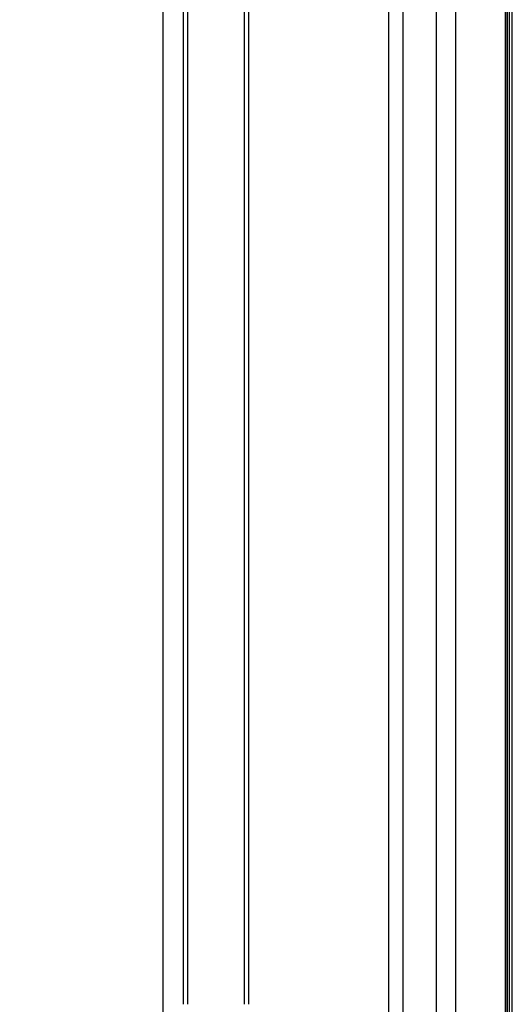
# Model space of a CAD drawing. Header units: inches. Extents: x 0 to 82.7, y 0 to 58.5.
# Tile 5 of 91: x 10.9 to 12.3, y 22.8 to 25.5. Entities that reach past the tile are written whole.
import ezdxf

# ---------------------------------------------------------------- set-up
doc = ezdxf.new("R2010")
doc.units = ezdxf.units.IN
doc.header["$LTSCALE"] = 4.547244
doc.header["$MEASUREMENT"] = 0
doc.layers.get('0').update_dxf_attribs({"linetype": 'CONTINUOUS'})
doc.styles.get("Standard").update_dxf_attribs({"font": 'txt', "width": 0.8})
doc.dimstyles.new('DIMSTYLE_1', dxfattribs={"dimtxt": 0.78125, "dimasz": 0.75, "dimexe": 0.18, "dimexo": 0.0625, "dimgap": 0.09, "dimtad": 1, "dimdec": 1, "dimzin": 4, "dimdsep": 46, "dimtxsty": 'STANDARD', "dimblk": '_FILLED', "dimblk1": '_FILLED', "dimblk2": '_FILLED', "dimcen": 0.09, "dimadec": 0, "dimazin": 0, "dimtfac": 1, "dimtdec": 1, "dimtofl": 0, "dimtmove": 0, "dimatfit": 3, "dimldrblk": '_FILLED', "dimfxl": 1, "dimtolj": 1, "dimtzin": 4, "dimarcsym": 0})

# ---------------------------------------------------------------- blocks, each defined once
blk = doc.blocks.new('_FILLED')
at = {"color": 0, "linetype": 'BYBLOCK'}
blk.add_solid([(0, 0), (-1, 0.1933), (-1, -0.1933)], dxfattribs=at)
blk = doc.blocks.new('*D12')
at = {"color": 7, "linetype": 'CONTINUOUS'}
for p, q in [((11.309, 35.2145), (8.4778, 35.2145)), ((9.1028, 35.2145), (9.1028, 26.9468)), ((9.1028, 18.6791), (9.1028, 26.9468)), ((11.1697, 18.6791), (8.4778, 18.6791))]:
    blk.add_line(p, q, dxfattribs=at)
at = {"color": 7, "linetype": 'CONTINUOUS', "xscale": 0.75, "yscale": 0.75, "zscale": 0.75}
for p, rotation in [((9.1028, 35.2145), 90), ((9.1028, 18.6791), 270)]:
    blk.add_blockref('_FILLED', p, dxfattribs=dict(at, rotation=rotation))

msp = doc.modelspace()

# ---------------------------------------------------------------- linework, layer by layer
at = {"color": 7, "linetype": 'CONTINUOUS'}
for p, q in [((11.3252, 22.589), (11.3252, 34.5769)), ((11.382, 22.7847), (11.382, 34.5522)), ((11.3937, 22.7847), (11.3937, 34.5522)), ((11.9891, 34.2837), (11.9891, 19.8322)), ((12.0828, 19.8705), (12.0828, 34.2837)), ((11.9501, 19.8715), (11.9501, 34.2444)), ((12.1353, 34.2442), (12.1353, 19.8606)), ((12.2731, 20.2478), (12.2731, 28.2228)), ((12.2774, 28.2228), (12.2774, 20.2478)), ((12.2795, 20.2499), (12.2795, 28.2206)), ((12.2839, 28.2204), (12.2839, 20.2501)), ((12.2922, 20.2579), (12.2924, 28.2107)), ((11.5506, 22.7847), (11.5506, 25.656)), ((11.5623, 22.7847), (11.5623, 25.656))]:
    msp.add_line(p, q, dxfattribs=at)

# ---------------------------------------------------------------- dimensions: what is measured, and where the dimension line sits
dim = msp.add_linear_dim(base=(9.1028, 18.6791), p1=(11.309, 35.2145), p2=(11.1697, 18.6791), angle=270, dimstyle='DIMSTYLE_1', dxfattribs=at)
dim.commit()
dim.dimension.update_dxf_attribs({"geometry": '*D12', "text_midpoint": (8.9075, 26.0093), "dimtype": 160})

doc.saveas('drawing.dxf')
